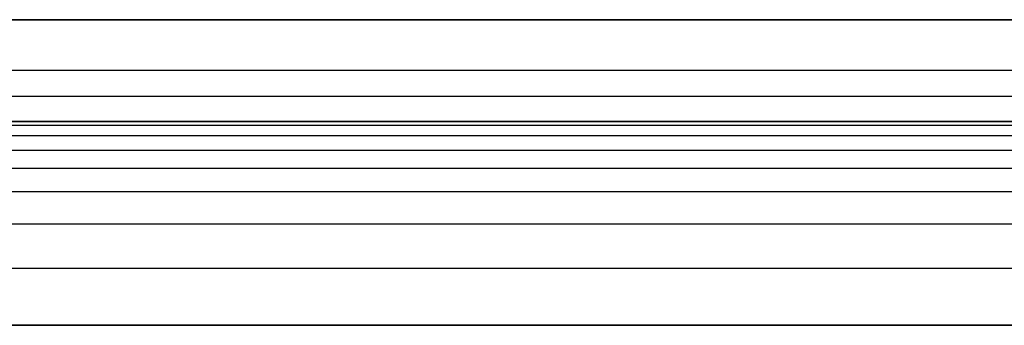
# Model space of a CAD drawing. Header units: millimetres. Extents: x -3218 to -2618, y -55 to 306.
# Tile 118 of 256: x -3188 to -3169, y 264 to 270. Entities that reach past the tile are written whole.
import ezdxf

# ---------------------------------------------------------------- set-up
doc = ezdxf.new("R2010")
doc.units = ezdxf.units.MM
doc.layers.add('Layer 01', color=7, linetype='Continuous', true_color=0x000000)

msp = doc.modelspace()

# ---------------------------------------------------------------- linework, layer by layer
at = {"layer": 'Layer 01'}
for p, q in [((-3194.891, 270, 5), (-3017.532, 270, 5)), ((-3017.532, 269), (-3216.532, 269)), ((-3194.891, 268, 5), (-3017.532, 268, 5)), ((-3217.532, 264, 15), (-2617.532, 264, 15))]:
    msp.add_line(p, q, dxfattribs=at)
for points, degree in [([(-3017.532, 270, 10), (-3117.532, 270, 10), (-3217.532, 270, 10)], 2), ([(-3017.532, 270), (-3117.032, 270), (-3216.532, 270)], 2), ([(-3217.532, 268.5, 14.5), (-3117.532, 268.5, 14.5), (-3017.532, 268.5, 14.5)], 2), ([(-3217.532, 268, 10), (-3150.865, 268, 10), (-3084.198, 268, 10), (-3017.532, 268, 10)], 3), ([(-3217.532, 267.926, 11.123), (-3117.532, 267.926, 11.123), (-3017.532, 267.926, 11.123)], 2), ([(-3017.532, 268), (-3117.032, 268), (-3216.532, 268)], 2), ([(-3217.532, 267.728, 11.993), (-3117.532, 267.728, 11.993), (-3017.532, 267.728, 11.993)], 2), ([(-3217.532, 267.441, 12.627), (-3117.532, 267.441, 12.627), (-3017.532, 267.441, 12.627)], 2), ([(-3217.532, 267.086, 13.086), (-3117.532, 267.086, 13.086), (-3017.532, 267.086, 13.086)], 2), ([(-3217.532, 266.627, 13.441), (-3117.532, 266.627, 13.441), (-3017.532, 266.627, 13.441)], 2), ([(-3217.532, 265.993, 13.728), (-3117.532, 265.993, 13.728), (-3017.532, 265.993, 13.728)], 2), ([(-3217.532, 265.123, 13.926), (-3117.532, 265.123, 13.926), (-3017.532, 265.123, 13.926)], 2), ([(-2617.532, 264, 16), (-2917.532, 264, 16), (-3217.532, 264, 16)], 2), ([(-2617.532, 264, 14), (-2917.532, 264, 14), (-3217.532, 264, 14)], 2), ([(-3217.532, 264, 16), (-3117.532, 264, 16), (-3017.532, 264, 16)], 2), ([(-3017.532, 264, 14), (-3084.198, 264, 14), (-3150.865, 264, 14), (-3217.532, 264, 14)], 3)]:
    msp.add_open_spline(points, degree=degree, dxfattribs=at)

doc.saveas('drawing.dxf')
